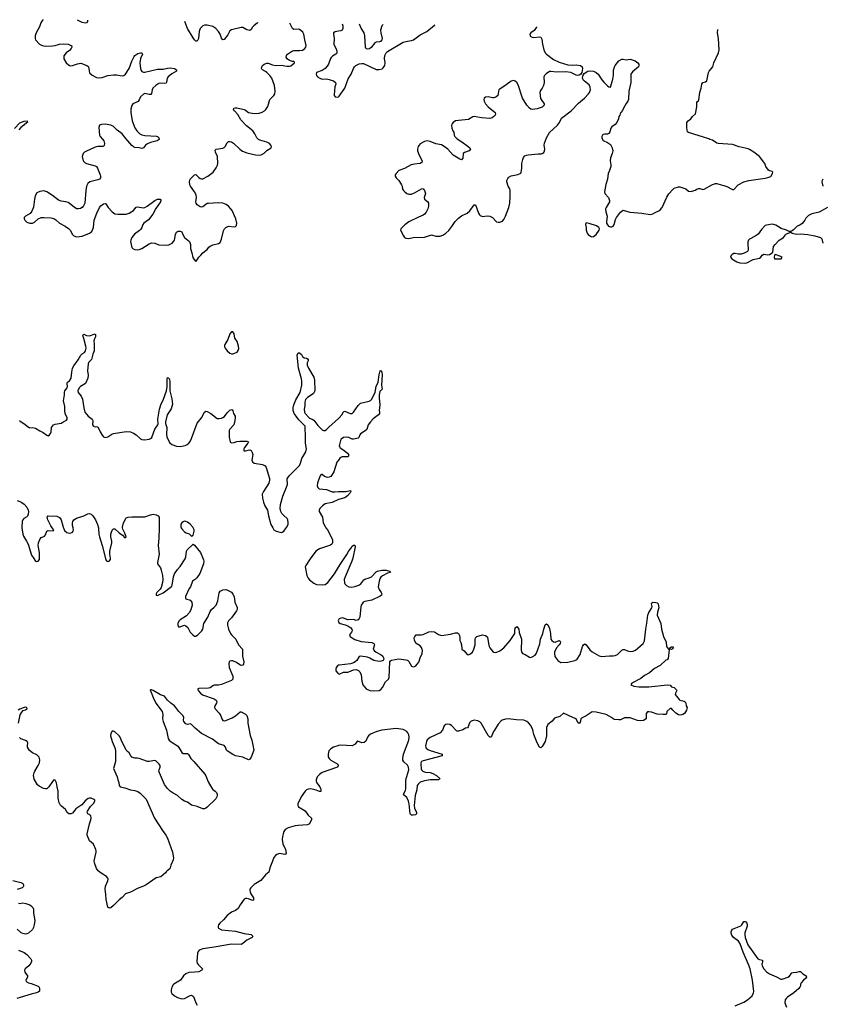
# Model space of a CAD drawing. Header units: inches. Extents: x 1694897 to 1849880, y 907231 to 1017944.
# Tile 136 of 171: x 1775508 to 1786815, y 1003288 to 1017156. Entities that reach past the tile are written whole.
import ezdxf

# ---------------------------------------------------------------- set-up
doc = ezdxf.new("R2010")
doc.units = ezdxf.units.IN
doc.header["$MEASUREMENT"] = 0
for name, color, linetype in [('B7070', 7, 'Continuous'), ('B7071', 7, 'Continuous'), ('B7080', 7, 'Continuous'), ('B7081', 7, 'Continuous')]:
    doc.layers.add(name, color=color, linetype=linetype)

msp = doc.modelspace()

# ---------------------------------------------------------------- linework, layer by layer
at = {"layer": 'B7070', "color": 6, "elevation": 600}
for points in [[(1777471, 1010000), (1777468, 1009852), (1777459, 1009750), (1777475, 1009630), (1777448, 1009510), (1777451, 1009490), (1777490, 1009434), (1777503, 1009403), (1777521, 1009330), (1777525, 1009270), (1777520, 1009230), (1777499, 1009161), (1777485, 1009135), (1777442, 1009090), (1777430, 1009070), (1777432, 1009052), (1777450, 1009048), (1777470, 1009055), (1777530, 1009085), (1777645, 1009175), (1777654, 1009190), (1777673, 1009310), (1777687, 1009353), (1777730, 1009414), (1777770, 1009453), (1777839, 1009561), (1777849, 1009590), (1777857, 1009670), (1777867, 1009690), (1777950, 1009770), (1777970, 1009755), (1778054, 1009650), (1778098, 1009550), (1778102, 1009530), (1778096, 1009490), (1778044, 1009356), (1778004, 1009296), (1777983, 1009277), (1777942, 1009250), (1777914, 1009170), (1777897, 1009143), (1777844, 1009030), (1777842, 1009010), (1777850, 1009001), (1777910, 1008978), (1777931, 1008951), (1777936, 1008910), (1777917, 1008843), (1777896, 1008804), (1777859, 1008761), (1777770, 1008702), (1777750, 1008683), (1777737, 1008650), (1777738, 1008630), (1777746, 1008606), (1777770, 1008604), (1777801, 1008619), (1777830, 1008626), (1777850, 1008621), (1777875, 1008595), (1777910, 1008530), (1777945, 1008490), (1777970, 1008472), (1777990, 1008471), (1778019, 1008490), (1778074, 1008550), (1778086, 1008574), (1778102, 1008650), (1778157, 1008743), (1778190, 1008822), (1778210, 1008850), (1778250, 1008880), (1778274, 1008910), (1778299, 1008970), (1778318, 1009082), (1778332, 1009108), (1778370, 1009127), (1778410, 1009130), (1778425, 1009125), (1778491, 1009091), (1778510, 1009067), (1778531, 1009030), (1778540, 1008950), (1778570, 1008875), (1778571, 1008850), (1778562, 1008830), (1778490, 1008731), (1778450, 1008690), (1778437, 1008663), (1778434, 1008630), (1778450, 1008570), (1778479, 1008510), (1778493, 1008490), (1778551, 1008431), (1778591, 1008350), (1778645, 1008290), (1778649, 1008270), (1778645, 1008190), (1778664, 1008110), (1778660, 1008080), (1778650, 1008063), (1778630, 1008060), (1778610, 1008069), (1778561, 1008101), (1778510, 1008124), (1778490, 1008127), (1778470, 1008120), (1778461, 1008110), (1778454, 1008090), (1778458, 1008030), (1778509, 1007910), (1778512, 1007890), (1778509, 1007870), (1778492, 1007850), (1778350, 1007791), (1778310, 1007783), (1778250, 1007781), (1778230, 1007773), (1778193, 1007747), (1778170, 1007739), (1778030, 1007734), (1778017, 1007730), (1778023, 1007710), (1778055, 1007670), (1778085, 1007645), (1778250, 1007591), (1778278, 1007570), (1778284, 1007550), (1778281, 1007530), (1778259, 1007490), (1778254, 1007470), (1778258, 1007458), (1778261, 1007450), (1778320, 1007390), (1778342, 1007350), (1778354, 1007310), (1778370, 1007286), (1778390, 1007282), (1778410, 1007287), (1778499, 1007321), (1778547, 1007350), (1778612, 1007408), (1778630, 1007408), (1778690, 1007373), (1778710, 1007354), (1778724, 1007310), (1778723, 1007250), (1778753, 1007073), (1778780, 1007010), (1778808, 1006870), (1778770, 1006769), (1778750, 1006742), (1778730, 1006731), (1778651, 1006771), (1778550, 1006788), (1778510, 1006805), (1778430, 1006858), (1778422, 1006870), (1778408, 1006910), (1778390, 1006932), (1778310, 1006957), (1778223, 1007023), (1778070, 1007101), (1777978, 1007178), (1777930, 1007231), (1777910, 1007238), (1777870, 1007229), (1777850, 1007240), (1777822, 1007270), (1777817, 1007290), (1777821, 1007330), (1777813, 1007353), (1777750, 1007413), (1777710, 1007470), (1777691, 1007490), (1777636, 1007530), (1777592, 1007570), (1777550, 1007626), (1777490, 1007648), (1777390, 1007708), (1777363, 1007717), (1777355, 1007716), (1777350, 1007721), (1777348, 1007710), (1777356, 1007696), (1777386, 1007610), (1777426, 1007530), (1777516, 1007410), (1777526, 1007370), (1777522, 1007310), (1777527, 1007270), (1777574, 1007150), (1777600, 1007030), (1777614, 1007010), (1777644, 1006984), (1777731, 1006930), (1777750, 1006907), (1777793, 1006833), (1777810, 1006823), (1777870, 1006820), (1777887, 1006807), (1777921, 1006750), (1777960, 1006710), (1778115, 1006530), (1778130, 1006508), (1778164, 1006424), (1778213, 1006333), (1778230, 1006314), (1778264, 1006290), (1778282, 1006270), (1778289, 1006250), (1778289, 1006230), (1778285, 1006210), (1778270, 1006183), (1778150, 1006064), (1778130, 1006049), (1778110, 1006043), (1778090, 1006043), (1778010, 1006072), (1777930, 1006093), (1777874, 1006134), (1777830, 1006148), (1777790, 1006171), (1777731, 1006231), (1777670, 1006260), (1777630, 1006289), (1777588, 1006330), (1777550, 1006383), (1777477, 1006550), (1777470, 1006570), (1777471, 1006590), (1777488, 1006630), (1777487, 1006650), (1777471, 1006670), (1777430, 1006711), (1777410, 1006721), (1777330, 1006709), (1777310, 1006710), (1777190, 1006750), (1777164, 1006756), (1777130, 1006755), (1777090, 1006769), (1777073, 1006790), (1777052, 1006830), (1777027, 1006850), (1777010, 1006870), (1776982, 1006930), (1776945, 1006990), (1776924, 1007050), (1776911, 1007070), (1776850, 1007126), (1776830, 1007136), (1776810, 1007137), (1776790, 1007103), (1776788, 1007070), (1776810, 1006990), (1776851, 1006891), (1776857, 1006850), (1776856, 1006710), (1776830, 1006610), (1776882, 1006490), (1776889, 1006449), (1776905, 1006410), (1776908, 1006368), (1776924, 1006350), (1776990, 1006339), (1777067, 1006310), (1777130, 1006300), (1777170, 1006287), (1777203, 1006263), (1777290, 1006179), (1777408, 1005910), (1777518, 1005738), (1777567, 1005670), (1777588, 1005630), (1777661, 1005430), (1777674, 1005350), (1777670, 1005322), (1777635, 1005250), (1777630, 1005210), (1777622, 1005198), (1777584, 1005170), (1777570, 1005156), (1777561, 1005139), (1777497, 1005083), (1777430, 1005069), (1777290, 1004970), (1777250, 1004950), (1777175, 1004925), (1777070, 1004868), (1776998, 1004842), (1776950, 1004793), (1776910, 1004761), (1776830, 1004679), (1776790, 1004647), (1776770, 1004644), (1776750, 1004658), (1776724, 1004764), (1776721, 1004841), (1776710, 1004910), (1776718, 1004950), (1776751, 1005029), (1776754, 1005050), (1776750, 1005064), (1776730, 1005090), (1776670, 1005124), (1776635, 1005150), (1776613, 1005170), (1776590, 1005201), (1776562, 1005282), (1776559, 1005310), (1776583, 1005430), (1776585, 1005450), (1776581, 1005470), (1776546, 1005546), (1776491, 1005591), (1776460, 1005670), (1776458, 1005690), (1776475, 1005770), (1776490, 1005830), (1776512, 1005888), (1776515, 1005910), (1776508, 1005948), (1776467, 1005970), (1776458, 1005990), (1776464, 1006010), (1776507, 1006073), (1776550, 1006118), (1776567, 1006150), (1776565, 1006170), (1776516, 1006190), (1776490, 1006192), (1776474, 1006186), (1776430, 1006152), (1776383, 1006097), (1776299, 1006041), (1776250, 1005981), (1776230, 1005970), (1776201, 1005970), (1776175, 1005990), (1776155, 1006030), (1776098, 1006078), (1776079, 1006099), (1776064, 1006124), (1776049, 1006190), (1776050, 1006290), (1776035, 1006350), (1776026, 1006406), (1776010, 1006445), (1775990, 1006448), (1775970, 1006426), (1775919, 1006350), (1775890, 1006324), (1775870, 1006322), (1775841, 1006330), (1775780, 1006360), (1775758, 1006378), (1775710, 1006459), (1775702, 1006510), (1775710, 1006550), (1775719, 1006570), (1775770, 1006652), (1775788, 1006690), (1775791, 1006731), (1775784, 1006770), (1775750, 1006801), (1775690, 1006830), (1775645, 1006865), (1775630, 1006886), (1775620, 1006910), (1775618, 1006930), (1775624, 1006970), (1775615, 1006990), (1775590, 1007004), (1775526, 1007026), (1775505, 1007045)], [(1775540, 1010000), (1775550, 1009910), (1775560, 1009880), (1775606, 1009810), (1775625, 1009770), (1775672, 1009612), (1775699, 1009579), (1775730, 1009529), (1775750, 1009524), (1775770, 1009531), (1775787, 1009553), (1775785, 1009650), (1775766, 1009750), (1775771, 1009790), (1775790, 1009837), (1775810, 1009861), (1775850, 1009876), (1775856, 1009884), (1775870, 1009902), (1775890, 1009952), (1775910, 1009961), (1775981, 1009959), (1775990, 1009970), (1775967, 1010000)], [(1776124, 1010000), (1776141, 1009961), (1776170, 1009932), (1776210, 1009925), (1776245, 1009935), (1776260, 1009950), (1776265, 1009970), (1776259, 1010000)], [(1776616, 1010000), (1776619, 1009990), (1776624, 1009910), (1776631, 1009870), (1776672, 1009750), (1776722, 1009550), (1776730, 1009533), (1776750, 1009523), (1776770, 1009530), (1776786, 1009554), (1776787, 1009573), (1776778, 1009630), (1776778, 1009670), (1776808, 1009790), (1776807, 1009810), (1776791, 1009870), (1776790, 1009910), (1776810, 1009964), (1776830, 1009983), (1776850, 1009985), (1776908, 1009928), (1776956, 1009896), (1776990, 1009858), (1777008, 1009872), (1776990, 1009926), (1776960, 1009980), (1776957, 1010000)], [(1777783, 1010000), (1777790, 1009984), (1777830, 1009944), (1777853, 1009930), (1777894, 1009914), (1777930, 1009884), (1777950, 1009895), (1777965, 1009950), (1777965, 1009970), (1777952, 1010000)], [(1779072, 1010000), (1779088, 1009970), (1779123, 1009950), (1779190, 1009935), (1779204, 1009936), (1779230, 1009951), (1779264, 1010000)], [(1779823, 1010000), (1779844, 1009970), (1779897, 1009870), (1779915, 1009830), (1779917, 1009790), (1779905, 1009770), (1779885, 1009755), (1779730, 1009701), (1779681, 1009670), (1779598, 1009562), (1779537, 1009470), (1779532, 1009450), (1779555, 1009330), (1779570, 1009290), (1779590, 1009265), (1779650, 1009220), (1779690, 1009200), (1779770, 1009194), (1779810, 1009202), (1779847, 1009230), (1779945, 1009350), (1780000, 1009445)], [(1780000, 1008704), (1779995, 1008690), (1780000, 1008678)], [(1780000, 1008063), (1779984, 1008056), (1779966, 1008034), (1779961, 1008010), (1779964, 1007984), (1779988, 1007950), (1780000, 1007943)], [(1775492, 1007250), (1775514, 1007366), (1775537, 1007403), (1775555, 1007425), (1775590, 1007434), (1775610, 1007444), (1775613, 1007450), (1775610, 1007464), (1775603, 1007470), (1775590, 1007473), (1775570, 1007470), (1775510, 1007447), (1775487, 1007430)], [(1780000, 1006932), (1779990, 1006930), (1779929, 1006909), (1779890, 1006886), (1779871, 1006870), (1779863, 1006857), (1779852, 1006810), (1779855, 1006775), (1779868, 1006750), (1779890, 1006729), (1779990, 1006670), (1779994, 1006646), (1779980, 1006630), (1779959, 1006621), (1779770, 1006551), (1779730, 1006524), (1779699, 1006490), (1779684, 1006450), (1779684, 1006430), (1779690, 1006410), (1779736, 1006350), (1779745, 1006330), (1779751, 1006309), (1779750, 1006287), (1779730, 1006284), (1779685, 1006305), (1779610, 1006321), (1779570, 1006318), (1779550, 1006310), (1779530, 1006291), (1779473, 1006210), (1779425, 1006110), (1779425, 1006090), (1779437, 1006070), (1779531, 1006011), (1779572, 1005952), (1779617, 1005910), (1779617, 1005890), (1779589, 1005831), (1779563, 1005817), (1779430, 1005808), (1779390, 1005801), (1779290, 1005774), (1779249, 1005751), (1779230, 1005724), (1779219, 1005690), (1779209, 1005650), (1779208, 1005610), (1779217, 1005550), (1779254, 1005470), (1779262, 1005418), (1779258, 1005402), (1779244, 1005396), (1779170, 1005411), (1779130, 1005399), (1779110, 1005384), (1779090, 1005355), (1779070, 1005306), (1779034, 1005210), (1779019, 1005150), (1778970, 1005113), (1778906, 1005034), (1778810, 1004975), (1778764, 1004930), (1778752, 1004910), (1778750, 1004890), (1778754, 1004874), (1778766, 1004846), (1778801, 1004790), (1778804, 1004756), (1778790, 1004751), (1778733, 1004773), (1778710, 1004777), (1778690, 1004777), (1778670, 1004769), (1778615, 1004690), (1778584, 1004636), (1778550, 1004611), (1778490, 1004584), (1778430, 1004539), (1778380, 1004480), (1778326, 1004430), (1778311, 1004410), (1778304, 1004390), (1778304, 1004370), (1778310, 1004359), (1778350, 1004338), (1778550, 1004317), (1778670, 1004284), (1778771, 1004270), (1778794, 1004250), (1778782, 1004230), (1778710, 1004194), (1778650, 1004143), (1778630, 1004133), (1778490, 1004134), (1778250, 1004092), (1778090, 1004072), (1778038, 1004050), (1778020, 1004030), (1778012, 1004010), (1778004, 1003890), (1778010, 1003870), (1778023, 1003850), (1778085, 1003790), (1778074, 1003770), (1778030, 1003748), (1777970, 1003739), (1777890, 1003736), (1777850, 1003718), (1777815, 1003690), (1777772, 1003628), (1777681, 1003570), (1777670, 1003561), (1777652, 1003530), (1777640, 1003490), (1777640, 1003460), (1777650, 1003442), (1777690, 1003406), (1777730, 1003385), (1777790, 1003366), (1777830, 1003372), (1777910, 1003413), (1777930, 1003415), (1777944, 1003410), (1777956, 1003396), (1777991, 1003311), (1778010, 1003277)], [(1775410, 1005031), (1775524, 1005004), (1775551, 1004990), (1775563, 1004970), (1775562, 1004950), (1775556, 1004944), (1775542, 1004930), (1775470, 1004905)], [(1775490, 1004715), (1775510, 1004708), (1775550, 1004716), (1775596, 1004710), (1775650, 1004688), (1775676, 1004670), (1775694, 1004650), (1775703, 1004630), (1775701, 1004570), (1775720, 1004470), (1775714, 1004406), (1775703, 1004370), (1775690, 1004344), (1775634, 1004290), (1775610, 1004280), (1775590, 1004278), (1775550, 1004285), (1775530, 1004296), (1775470, 1004347)], [(1775490, 1004052), (1775570, 1004020), (1775610, 1003992), (1775665, 1003930), (1775672, 1003910), (1775672, 1003890), (1775664, 1003870), (1775635, 1003830), (1775587, 1003790), (1775576, 1003770), (1775581, 1003741), (1775617, 1003690), (1775618, 1003670), (1775596, 1003630), (1775598, 1003610), (1775630, 1003591), (1775670, 1003583), (1775770, 1003542), (1775781, 1003530), (1775789, 1003510), (1775785, 1003475), (1775770, 1003460), (1775747, 1003450), (1775670, 1003432), (1775468, 1003370)]]:
    msp.add_lwpolyline(points, dxfattribs=at)
at = {"layer": 'B7071', "color": 6}
for points, elevation in [([(1775837, 1017156), (1775830, 1017150), (1775807, 1017113), (1775786, 1017054), (1775740, 1016970), (1775727, 1016927), (1775725, 1016890), (1775730, 1016870), (1775787, 1016810), (1775824, 1016790), (1775870, 1016784), (1775970, 1016786), (1776010, 1016793), (1776070, 1016810), (1776130, 1016817), (1776190, 1016812), (1776230, 1016794), (1776236, 1016790), (1776243, 1016770), (1776235, 1016750), (1776210, 1016724), (1776164, 1016690), (1776132, 1016648), (1776128, 1016630), (1776130, 1016603), (1776162, 1016550), (1776190, 1016523), (1776210, 1016512), (1776228, 1016508), (1776250, 1016510), (1776324, 1016536), (1776370, 1016543), (1776456, 1016510), (1776470, 1016501), (1776478, 1016490), (1776490, 1016409), (1776530, 1016373), (1776590, 1016342), (1776630, 1016339), (1776670, 1016343), (1776750, 1016370), (1776830, 1016381), (1776870, 1016379), (1776950, 1016365), (1776975, 1016370), (1776999, 1016390), (1777050, 1016469), (1777089, 1016571), (1777122, 1016638), (1777132, 1016650), (1777170, 1016678), (1777210, 1016690), (1777230, 1016690), (1777238, 1016670), (1777211, 1016610), (1777199, 1016550), (1777210, 1016468), (1777219, 1016439), (1777230, 1016424), (1777250, 1016417), (1777270, 1016418), (1777450, 1016460), (1777530, 1016460), (1777590, 1016474), (1777630, 1016479), (1777690, 1016470), (1777716, 1016450), (1777716, 1016430), (1777650, 1016395), (1777599, 1016350), (1777586, 1016330), (1777578, 1016270), (1777570, 1016260), (1777550, 1016255), (1777498, 1016262), (1777470, 1016259), (1777425, 1016230), (1777385, 1016190), (1777376, 1016170), (1777366, 1016114), (1777356, 1016104), (1777330, 1016101), (1777270, 1016116), (1777250, 1016109), (1777210, 1016070), (1777192, 1016028), (1777175, 1016005), (1777103, 1015970), (1777090, 1015947), (1777075, 1015895), (1777072, 1015850), (1777094, 1015730), (1777130, 1015634), (1777157, 1015590), (1777200, 1015550), (1777230, 1015532), (1777270, 1015524), (1777435, 1015515), (1777449, 1015509), (1777469, 1015490), (1777475, 1015470), (1777447, 1015450), (1777350, 1015424), (1777310, 1015408), (1777280, 1015390), (1777250, 1015350), (1777230, 1015340), (1777190, 1015353), (1777130, 1015357), (1777110, 1015367), (1777090, 1015386), (1777003, 1015483), (1776950, 1015549), (1776882, 1015602), (1776830, 1015652), (1776790, 1015670), (1776710, 1015686), (1776659, 1015681), (1776633, 1015670), (1776624, 1015636), (1776630, 1015530), (1776640, 1015510), (1776675, 1015475), (1776692, 1015450), (1776703, 1015410), (1776698, 1015382), (1776690, 1015373), (1776679, 1015370), (1776610, 1015371), (1776570, 1015361), (1776439, 1015301), (1776419, 1015290), (1776401, 1015270), (1776390, 1015230), (1776402, 1015170), (1776430, 1015139), (1776450, 1015129), (1776570, 1015099), (1776590, 1015090), (1776606, 1015066), (1776640, 1014970), (1776647, 1014950), (1776646, 1014930), (1776631, 1014909), (1776610, 1014899), (1776497, 1014870), (1776467, 1014850), (1776450, 1014812), (1776438, 1014750), (1776425, 1014570), (1776406, 1014534), (1776387, 1014513), (1776363, 1014497), (1776330, 1014490), (1776310, 1014494), (1776275, 1014515), (1776210, 1014569), (1776190, 1014580), (1776159, 1014590), (1776090, 1014601), (1776055, 1014615), (1775970, 1014681), (1775890, 1014733), (1775850, 1014746), (1775790, 1014738), (1775750, 1014715), (1775726, 1014674), (1775716, 1014630), (1775704, 1014516), (1775679, 1014461), (1775655, 1014425), (1775591, 1014390), (1775573, 1014370), (1775571, 1014350), (1775579, 1014330), (1775610, 1014304), (1775650, 1014290), (1775690, 1014288), (1775718, 1014302), (1775770, 1014353), (1775810, 1014368), (1775850, 1014371), (1775950, 1014363), (1775990, 1014356), (1776019, 1014339), (1776071, 1014291), (1776150, 1014250), (1776196, 1014216), (1776220, 1014190), (1776250, 1014130), (1776270, 1014110), (1776310, 1014098), (1776350, 1014100), (1776390, 1014109), (1776490, 1014150), (1776520, 1014170), (1776530, 1014182), (1776546, 1014230), (1776557, 1014330), (1776593, 1014430), (1776631, 1014510), (1776650, 1014533), (1776690, 1014562), (1776710, 1014566), (1776721, 1014561), (1776754, 1014510), (1776810, 1014449), (1776850, 1014422), (1776890, 1014417), (1777010, 1014419), (1777050, 1014429), (1777090, 1014452), (1777113, 1014470), (1777150, 1014514), (1777170, 1014519), (1777248, 1014508), (1777270, 1014511), (1777306, 1014530), (1777410, 1014609), (1777450, 1014629), (1777482, 1014630), (1777488, 1014628), (1777494, 1014614), (1777490, 1014590), (1777425, 1014495), (1777383, 1014417), (1777322, 1014338), (1777255, 1014290), (1777242, 1014270), (1777230, 1014230), (1777216, 1014204), (1777195, 1014185), (1777125, 1014135), (1777090, 1014089), (1777072, 1014050), (1777070, 1014030), (1777088, 1013948), (1777107, 1013927), (1777130, 1013917), (1777170, 1013914), (1777190, 1013917), (1777230, 1013934), (1777330, 1014000), (1777370, 1014012), (1777410, 1014009), (1777470, 1013983), (1777570, 1013979), (1777610, 1013985), (1777655, 1014010), (1777677, 1014030), (1777690, 1014049), (1777705, 1014130), (1777719, 1014161), (1777729, 1014171), (1777743, 1014177), (1777770, 1014179), (1777790, 1014170), (1777807, 1014130), (1777832, 1014090), (1777900, 1014030), (1777912, 1013990), (1777914, 1013934), (1777935, 1013870), (1777947, 1013807), (1777961, 1013781), (1777990, 1013752), (1778010, 1013772), (1778030, 1013810), (1778062, 1013838), (1778090, 1013871), (1778150, 1013918), (1778172, 1013950), (1778192, 1013968), (1778230, 1013984), (1778310, 1014005), (1778330, 1014020), (1778353, 1014067), (1778380, 1014180), (1778392, 1014208), (1778410, 1014229), (1778450, 1014246), (1778530, 1014237), (1778550, 1014243), (1778561, 1014259), (1778568, 1014290), (1778551, 1014350), (1778499, 1014470), (1778452, 1014530), (1778415, 1014555), (1778370, 1014571), (1778310, 1014576), (1778170, 1014569), (1778150, 1014566), (1778130, 1014555), (1778090, 1014518), (1778070, 1014514), (1778050, 1014522), (1778009, 1014550), (1777992, 1014570), (1777989, 1014590), (1778000, 1014650), (1777996, 1014690), (1777973, 1014730), (1777912, 1014810), (1777903, 1014830), (1777898, 1014870), (1777909, 1014910), (1777970, 1014973), (1777990, 1014975), (1778030, 1014935), (1778050, 1014921), (1778070, 1014913), (1778090, 1014914), (1778157, 1014950), (1778234, 1015010), (1778278, 1015070), (1778295, 1015105), (1778300, 1015130), (1778294, 1015230), (1778266, 1015290), (1778264, 1015316), (1778278, 1015330), (1778372, 1015348), (1778390, 1015355), (1778404, 1015370), (1778430, 1015422), (1778450, 1015438), (1778470, 1015440), (1778490, 1015435), (1778519, 1015419), (1778610, 1015330), (1778645, 1015305), (1778710, 1015281), (1778830, 1015252), (1778890, 1015249), (1778910, 1015252), (1778950, 1015278), (1778990, 1015314), (1779053, 1015350), (1779055, 1015370), (1779046, 1015390), (1779029, 1015410), (1778990, 1015430), (1778890, 1015458), (1778870, 1015470), (1778850, 1015494), (1778822, 1015550), (1778794, 1015590), (1778702, 1015662), (1778625, 1015745), (1778580, 1015820), (1778533, 1015870), (1778522, 1015890), (1778525, 1015910), (1778545, 1015915), (1778567, 1015914), (1778671, 1015891), (1778690, 1015881), (1778730, 1015847), (1778810, 1015834), (1778880, 1015840), (1778926, 1015854), (1778956, 1015870), (1778977, 1015890), (1779005, 1015935), (1779034, 1016030), (1779090, 1016090), (1779102, 1016110), (1779108, 1016150), (1779096, 1016230), (1779059, 1016330), (1779031, 1016370), (1778990, 1016411), (1778970, 1016428), (1778931, 1016450), (1778921, 1016461), (1778916, 1016470), (1778918, 1016490), (1778928, 1016510), (1778950, 1016531), (1778990, 1016543), (1779010, 1016542), (1779070, 1016519), (1779110, 1016510), (1779190, 1016517), (1779270, 1016501), (1779310, 1016501), (1779330, 1016507), (1779378, 1016550), (1779378, 1016558), (1779368, 1016568), (1779352, 1016568), (1779310, 1016581), (1779281, 1016601), (1779262, 1016630), (1779267, 1016653), (1779280, 1016670), (1779350, 1016717), (1779370, 1016724), (1779450, 1016720), (1779490, 1016726), (1779526, 1016750), (1779540, 1016770), (1779544, 1016790), (1779523, 1016870), (1779513, 1016950), (1779498, 1016978), (1779470, 1017004), (1779450, 1017016), (1779430, 1017020), (1779370, 1017019), (1779350, 1017030), (1779323, 1017090), (1779312, 1017109)], 700), ([(1776465, 1017147), (1776465, 1017130), (1776450, 1017113), (1776431, 1017109), (1776390, 1017115), (1776323, 1017149)], 700), ([(1778860, 1017115), (1778860, 1017110), (1778808, 1017070), (1778789, 1017050), (1778770, 1017016), (1778750, 1017004), (1778710, 1017015), (1778650, 1017046), (1778630, 1017048), (1778490, 1017013), (1778470, 1017000), (1778438, 1016942), (1778390, 1016879), (1778370, 1016873), (1778350, 1016894), (1778330, 1016950), (1778310, 1016988), (1778270, 1017034), (1778230, 1017059), (1778150, 1017078), (1778110, 1017081), (1778087, 1017070), (1778050, 1017030), (1778037, 1016990), (1778029, 1016890), (1778010, 1016855), (1777990, 1016855), (1777970, 1016870), (1777950, 1016898), (1777874, 1017030), (1777836, 1017129)], 700), ([(1780000, 1016994), (1779953, 1016987), (1779929, 1016970), (1779927, 1016950), (1779936, 1016890), (1779933, 1016810), (1779969, 1016730), (1779976, 1016710), (1779975, 1016685), (1779963, 1016670), (1779917, 1016643), (1779895, 1016625), (1779886, 1016610), (1779860, 1016530), (1779841, 1016499), (1779813, 1016467), (1779770, 1016439), (1779691, 1016410), (1779683, 1016390), (1779688, 1016370), (1779702, 1016350), (1779736, 1016330), (1779770, 1016319), (1779830, 1016321), (1779870, 1016315), (1779930, 1016294), (1779957, 1016270), (1779964, 1016250), (1779950, 1016210), (1779936, 1016096), (1779936, 1016090), (1779952, 1016070), (1779990, 1016065), (1780000, 1016071)], 700), ([(1775437, 1015623), (1775510, 1015701), (1775570, 1015728), (1775618, 1015730), (1775614, 1015726), (1775616, 1015710), (1775599, 1015701), (1775592, 1015690), (1775577, 1015683), (1775566, 1015670), (1775522, 1015638), (1775496, 1015604)], 600), ([(1775504, 1011510), (1775529, 1011490), (1775580, 1011460), (1775630, 1011416), (1775650, 1011409), (1775690, 1011413), (1775730, 1011405), (1775790, 1011363), (1775840, 1011340), (1775890, 1011304), (1775910, 1011296), (1775930, 1011309), (1775941, 1011330), (1775949, 1011351), (1775958, 1011410), (1775968, 1011432), (1775984, 1011450), (1776010, 1011461), (1776090, 1011475), (1776115, 1011485), (1776165, 1011515), (1776176, 1011530), (1776175, 1011550), (1776148, 1011610), (1776142, 1011650), (1776142, 1011710), (1776123, 1011790), (1776137, 1011870), (1776139, 1011910), (1776145, 1011930), (1776179, 1011970), (1776183, 1011990), (1776176, 1012030), (1776179, 1012041), (1776183, 1012050), (1776211, 1012069), (1776232, 1012108), (1776241, 1012190), (1776253, 1012250), (1776270, 1012280), (1776334, 1012366), (1776369, 1012431), (1776389, 1012450), (1776422, 1012470), (1776437, 1012490), (1776443, 1012530), (1776440, 1012560), (1776410, 1012665), (1776399, 1012710), (1776401, 1012719), (1776410, 1012726), (1776450, 1012709), (1776490, 1012703), (1776570, 1012730), (1776575, 1012715), (1776574, 1012690), (1776555, 1012650), (1776551, 1012630), (1776556, 1012590), (1776555, 1012490), (1776536, 1012444), (1776520, 1012370), (1776481, 1012330), (1776471, 1012309), (1776461, 1012210), (1776472, 1012150), (1776470, 1012105), (1776435, 1012030), (1776365, 1011990), (1776347, 1011970), (1776328, 1011930), (1776330, 1011907), (1776373, 1011853), (1776392, 1011812), (1776410, 1011690), (1776426, 1011630), (1776473, 1011570), (1776529, 1011529), (1776536, 1011510), (1776532, 1011452), (1776546, 1011430), (1776570, 1011422), (1776590, 1011425), (1776610, 1011422), (1776642, 1011350), (1776670, 1011302), (1776690, 1011280), (1776710, 1011272), (1776750, 1011281), (1776804, 1011316), (1776830, 1011327), (1777010, 1011358), (1777070, 1011350), (1777112, 1011332), (1777147, 1011310), (1777210, 1011252), (1777230, 1011241), (1777270, 1011237), (1777330, 1011246), (1777350, 1011255), (1777369, 1011270), (1777376, 1011284), (1777410, 1011390), (1777454, 1011450), (1777458, 1011462), (1777456, 1011530), (1777477, 1011670), (1777495, 1011730), (1777536, 1011810), (1777578, 1011930), (1777585, 1011990), (1777585, 1012095), (1777590, 1012117), (1777610, 1012108), (1777617, 1012090), (1777621, 1012061), (1777621, 1011930), (1777650, 1011814), (1777659, 1011741), (1777643, 1011677), (1777585, 1011590), (1777560, 1011490), (1777561, 1011470), (1777581, 1011410), (1777574, 1011314), (1777579, 1011279), (1777620, 1011200), (1777650, 1011172), (1777715, 1011150), (1777770, 1011146), (1777840, 1011160), (1777868, 1011172), (1777890, 1011190), (1777910, 1011214), (1777930, 1011257), (1778010, 1011472), (1778067, 1011550), (1778110, 1011626), (1778130, 1011641), (1778150, 1011639), (1778201, 1011610), (1778290, 1011541), (1778317, 1011537), (1778350, 1011542), (1778370, 1011551), (1778391, 1011569), (1778430, 1011619), (1778470, 1011657), (1778490, 1011664), (1778500, 1011660), (1778509, 1011649), (1778522, 1011610), (1778545, 1011570), (1778545, 1011550), (1778536, 1011484), (1778523, 1011450), (1778468, 1011390), (1778460, 1011370), (1778457, 1011277), (1778472, 1011212), (1778482, 1011202), (1778496, 1011196), (1778530, 1011200), (1778567, 1011213), (1778610, 1011222), (1778710, 1011221), (1778730, 1011210), (1778724, 1011190), (1778674, 1011130), (1778667, 1011110), (1778668, 1011088), (1778670, 1011084), (1778690, 1011084), (1778725, 1011095), (1778750, 1011097), (1778767, 1011087), (1778782, 1011062), (1778791, 1011030), (1778778, 1010950), (1778787, 1010927), (1778812, 1010912), (1778930, 1010889), (1778965, 1010870), (1778979, 1010850), (1779026, 1010694), (1779027, 1010670), (1779016, 1010630), (1778942, 1010510), (1778926, 1010474), (1778930, 1010415), (1778942, 1010362), (1778962, 1010310), (1778998, 1010250), (1779012, 1010170), (1779048, 1010048), (1779072, 1010000)], 600), ([(1779264, 1010000), (1779271, 1010010), (1779289, 1010050), (1779292, 1010070), (1779286, 1010110), (1779274, 1010130), (1779231, 1010171), (1779203, 1010203), (1779188, 1010230), (1779178, 1010270), (1779182, 1010330), (1779214, 1010446), (1779268, 1010570), (1779281, 1010610), (1779283, 1010630), (1779276, 1010670), (1779278, 1010690), (1779305, 1010730), (1779450, 1010877), (1779466, 1010910), (1779484, 1010976), (1779537, 1011070), (1779548, 1011110), (1779534, 1011190), (1779535, 1011270), (1779528, 1011430), (1779441, 1011521), (1779401, 1011570), (1779376, 1011610), (1779360, 1011650), (1779359, 1011690), (1779369, 1011731), (1779398, 1011802), (1779457, 1011903), (1779482, 1012010), (1779482, 1012070), (1779477, 1012097), (1779436, 1012250), (1779419, 1012430), (1779425, 1012455), (1779430, 1012462), (1779450, 1012463), (1779478, 1012438), (1779492, 1012410), (1779515, 1012395), (1779550, 1012391), (1779574, 1012374), (1779570, 1012350), (1779558, 1012322), (1779559, 1012290), (1779577, 1012250), (1779650, 1012123), (1779661, 1012081), (1779664, 1011930), (1779658, 1011910), (1779646, 1011890), (1779630, 1011876), (1779563, 1011837), (1779535, 1011805), (1779525, 1011770), (1779524, 1011716), (1779517, 1011670), (1779521, 1011630), (1779530, 1011610), (1779590, 1011545), (1779630, 1011530), (1779650, 1011514), (1779710, 1011439), (1779750, 1011396), (1779770, 1011379), (1779790, 1011372), (1779810, 1011372), (1779830, 1011385), (1779861, 1011419), (1780000, 1011540)], 600), ([(1780000, 1010953), (1779978, 1010922), (1779932, 1010788), (1779911, 1010749), (1779890, 1010723), (1779870, 1010711), (1779850, 1010708), (1779831, 1010711), (1779804, 1010724), (1779770, 1010752), (1779759, 1010750), (1779750, 1010745), (1779742, 1010730), (1779717, 1010670), (1779704, 1010630), (1779700, 1010590), (1779707, 1010567), (1779729, 1010549), (1779830, 1010540), (1779910, 1010504), (1779950, 1010504), (1780000, 1010511)], 600), ([(1775470, 1010383), (1775510, 1010372), (1775538, 1010358), (1775572, 1010332), (1775608, 1010290), (1775629, 1010250), (1775632, 1010230), (1775627, 1010190), (1775616, 1010164), (1775607, 1010153), (1775567, 1010130), (1775552, 1010110), (1775545, 1010090), (1775539, 1010010), (1775540, 1010000)], 600), ([(1780000, 1010399), (1779910, 1010357), (1779810, 1010335), (1779774, 1010310), (1779735, 1010270), (1779728, 1010250), (1779729, 1010230), (1779774, 1010150), (1779783, 1010070), (1779810, 1010019), (1779823, 1010000)], 600), ([(1775967, 1010000), (1775946, 1010026), (1775905, 1010110), (1775895, 1010150), (1775911, 1010169), (1776030, 1010164), (1776070, 1010144), (1776094, 1010110), (1776119, 1010010), (1776124, 1010000)], 600), ([(1776259, 1010000), (1776252, 1010030), (1776251, 1010070), (1776256, 1010090), (1776270, 1010110), (1776307, 1010133), (1776412, 1010168), (1776470, 1010198), (1776490, 1010200), (1776517, 1010190), (1776536, 1010170), (1776576, 1010110), (1776606, 1010046), (1776616, 1010000)], 600), ([(1776957, 1010000), (1776955, 1010010), (1776971, 1010070), (1776997, 1010123), (1777010, 1010139), (1777036, 1010150), (1777090, 1010156), (1777270, 1010155), (1777350, 1010183), (1777390, 1010190), (1777430, 1010183), (1777457, 1010170), (1777472, 1010150), (1777474, 1010130), (1777471, 1010000)], 600), ([(1777952, 1010000), (1777950, 1010005), (1777910, 1010050), (1777870, 1010081), (1777850, 1010090), (1777830, 1010091), (1777810, 1010084), (1777791, 1010070), (1777780, 1010050), (1777778, 1010010), (1777783, 1010000)], 600)]:
    msp.add_lwpolyline(points, dxfattribs=dict(at, elevation=elevation))
at = {"layer": 'B7071', "color": 6, "elevation": 700}
msp.add_lwpolyline([(1778510, 1012758), (1778490, 1012758), (1778470, 1012733), (1778439, 1012650), (1778398, 1012582), (1778392, 1012570), (1778393, 1012550), (1778401, 1012530), (1778430, 1012492), (1778470, 1012460), (1778490, 1012452), (1778510, 1012451), (1778550, 1012462), (1778570, 1012474), (1778585, 1012495), (1778593, 1012527), (1778590, 1012556), (1778570, 1012624), (1778541, 1012670), (1778530, 1012732)], close=True, dxfattribs=at)
at = {"layer": 'B7080', "color": 6, "elevation": 600}
for points in [[(1780000, 1009445), (1780030, 1009497), (1780116, 1009624), (1780143, 1009677), (1780175, 1009710), (1780190, 1009739), (1780210, 1009757), (1780230, 1009755), (1780235, 1009730), (1780201, 1009570), (1780188, 1009530), (1780094, 1009310), (1780081, 1009270), (1780085, 1009225), (1780090, 1009210), (1780110, 1009185), (1780147, 1009167), (1780185, 1009165), (1780230, 1009171), (1780284, 1009190), (1780312, 1009210), (1780355, 1009265), (1780370, 1009275), (1780430, 1009294), (1780462, 1009310), (1780530, 1009378), (1780550, 1009390), (1780610, 1009401), (1780670, 1009401), (1780718, 1009390), (1780734, 1009370), (1780690, 1009360), (1780617, 1009323), (1780595, 1009305), (1780580, 1009280), (1780571, 1009249), (1780560, 1009170), (1780572, 1009132), (1780602, 1009090), (1780609, 1009070), (1780606, 1009050), (1780585, 1009035), (1780470, 1008980), (1780370, 1008962), (1780349, 1008950), (1780332, 1008930), (1780321, 1008910), (1780315, 1008885), (1780298, 1008742), (1780290, 1008720), (1780276, 1008704), (1780250, 1008696), (1780210, 1008708), (1780130, 1008702), (1780070, 1008727), (1780050, 1008731), (1780030, 1008728), (1780010, 1008716), (1780002, 1008710), (1780000, 1008704)], [(1780000, 1007943), (1780010, 1007938), (1780070, 1007964), (1780130, 1007965), (1780146, 1007970), (1780210, 1007998), (1780250, 1008002), (1780281, 1007990), (1780300, 1007970), (1780318, 1007930), (1780330, 1007839), (1780344, 1007790), (1780390, 1007732), (1780439, 1007710), (1780490, 1007703), (1780570, 1007709), (1780596, 1007724), (1780620, 1007750), (1780662, 1007830), (1780702, 1007870), (1780711, 1007890), (1780724, 1008110), (1780732, 1008128), (1780745, 1008136), (1780850, 1008156), (1780950, 1008142), (1780970, 1008133), (1780990, 1008116), (1781030, 1008051), (1781050, 1008043), (1781070, 1008046), (1781090, 1008057), (1781110, 1008077), (1781131, 1008109), (1781151, 1008169), (1781178, 1008230), (1781184, 1008270), (1781170, 1008316), (1781150, 1008336), (1781092, 1008370), (1781070, 1008410), (1781065, 1008450), (1781075, 1008470), (1781094, 1008490), (1781110, 1008494), (1781170, 1008490), (1781190, 1008495), (1781270, 1008535), (1781310, 1008541), (1781350, 1008532), (1781410, 1008498), (1781450, 1008485), (1781577, 1008503), (1781650, 1008519), (1781678, 1008518), (1781691, 1008510), (1781705, 1008485), (1781711, 1008450), (1781709, 1008410), (1781724, 1008384), (1781733, 1008353), (1781737, 1008290), (1781770, 1008265), (1781810, 1008217), (1781830, 1008209), (1781850, 1008218), (1781886, 1008250), (1781908, 1008290), (1781927, 1008350), (1781926, 1008430), (1781930, 1008451), (1781950, 1008470), (1782026, 1008494), (1782070, 1008482), (1782088, 1008470), (1782097, 1008457), (1782112, 1008368), (1782122, 1008330), (1782133, 1008310), (1782170, 1008262), (1782190, 1008247), (1782210, 1008244), (1782230, 1008248), (1782270, 1008268), (1782330, 1008311), (1782420, 1008410), (1782485, 1008510), (1782483, 1008550), (1782489, 1008590), (1782510, 1008608), (1782538, 1008570), (1782545, 1008525), (1782577, 1008430), (1782575, 1008275), (1782581, 1008241), (1782590, 1008228), (1782630, 1008217), (1782690, 1008178), (1782710, 1008174), (1782730, 1008180), (1782770, 1008206), (1782790, 1008233), (1782837, 1008363), (1782847, 1008430), (1782879, 1008510), (1782890, 1008571), (1782910, 1008631), (1782930, 1008648), (1782950, 1008631), (1782970, 1008579), (1782985, 1008510), (1782992, 1008432), (1783004, 1008410), (1783030, 1008395), (1783050, 1008391), (1783110, 1008411), (1783123, 1008403), (1783127, 1008390), (1783121, 1008370), (1783110, 1008350), (1783072, 1008308), (1783044, 1008250), (1783041, 1008230), (1783048, 1008188), (1783090, 1008130), (1783130, 1008104), (1783230, 1008106), (1783330, 1008129), (1783350, 1008138), (1783364, 1008150), (1783406, 1008214), (1783437, 1008330), (1783450, 1008352), (1783470, 1008363), (1783490, 1008352), (1783542, 1008282), (1783573, 1008253), (1783670, 1008197), (1783706, 1008186), (1783817, 1008197), (1783870, 1008195), (1783899, 1008201), (1783930, 1008216), (1783990, 1008274), (1784010, 1008286), (1784030, 1008284), (1784070, 1008265), (1784110, 1008257), (1784150, 1008261), (1784185, 1008275), (1784218, 1008302), (1784290, 1008370), (1784311, 1008409), (1784327, 1008570), (1784343, 1008657), (1784357, 1008770), (1784370, 1008805), (1784412, 1008870), (1784418, 1008890), (1784410, 1008930), (1784415, 1008945), (1784430, 1008951), (1784470, 1008948), (1784490, 1008942), (1784503, 1008930), (1784510, 1008870), (1784493, 1008810), (1784491, 1008770), (1784542, 1008650), (1784549, 1008571), (1784580, 1008470), (1784614, 1008390), (1784620, 1008330), (1784650, 1008291), (1784668, 1008292), (1784669, 1008310), (1784690, 1008324), (1784710, 1008321), (1784717, 1008310), (1784701, 1008290), (1784690, 1008284), (1784670, 1008289), (1784658, 1008282), (1784642, 1008158), (1784630, 1008138), (1784610, 1008133), (1784530, 1008059), (1784450, 1008020), (1784382, 1007958), (1784310, 1007917), (1784261, 1007879), (1784131, 1007810), (1784119, 1007790), (1784161, 1007770), (1784230, 1007762), (1784370, 1007761), (1784630, 1007788), (1784670, 1007781), (1784690, 1007761), (1784730, 1007748), (1784759, 1007719), (1784764, 1007710), (1784746, 1007670), (1784744, 1007650), (1784799, 1007579), (1784810, 1007570), (1784870, 1007557), (1784881, 1007550), (1784891, 1007530), (1784896, 1007490), (1784911, 1007470), (1784901, 1007430), (1784874, 1007386), (1784851, 1007370), (1784835, 1007365), (1784810, 1007362), (1784790, 1007365), (1784750, 1007390), (1784708, 1007430), (1784690, 1007454), (1784670, 1007456), (1784626, 1007410), (1784619, 1007381), (1784610, 1007369), (1784572, 1007368), (1784490, 1007377), (1784410, 1007403), (1784372, 1007408), (1784354, 1007406), (1784334, 1007386), (1784333, 1007307), (1784294, 1007286), (1784250, 1007281), (1784210, 1007284), (1784110, 1007323), (1784085, 1007325), (1784030, 1007321), (1783970, 1007297), (1783950, 1007294), (1783890, 1007300), (1783870, 1007310), (1783847, 1007330), (1783770, 1007372), (1783630, 1007404), (1783573, 1007407), (1783487, 1007353), (1783422, 1007318), (1783415, 1007310), (1783410, 1007275), (1783398, 1007250), (1783390, 1007245), (1783370, 1007258), (1783349, 1007310), (1783310, 1007321), (1783170, 1007388), (1783116, 1007344), (1783043, 1007317), (1783010, 1007276), (1782947, 1007230), (1782930, 1007189), (1782930, 1007068), (1782911, 1006990), (1782870, 1006919), (1782850, 1006901), (1782830, 1006909), (1782797, 1006970), (1782751, 1007090), (1782735, 1007155), (1782710, 1007213), (1782675, 1007255), (1782653, 1007273), (1782610, 1007288), (1782507, 1007293), (1782390, 1007308), (1782350, 1007304), (1782303, 1007290), (1782290, 1007281), (1782250, 1007233), (1782195, 1007150), (1782183, 1007130), (1782150, 1007049), (1782130, 1007050), (1782110, 1007072), (1782010, 1007250), (1781990, 1007268), (1781963, 1007283), (1781910, 1007288), (1781870, 1007278), (1781845, 1007255), (1781824, 1007196), (1781816, 1007184), (1781790, 1007177), (1781750, 1007155), (1781690, 1007134), (1781670, 1007136), (1781662, 1007142), (1781590, 1007216), (1781570, 1007228), (1781530, 1007234), (1781511, 1007229), (1781489, 1007210), (1781463, 1007150), (1781430, 1007114), (1781293, 1007047), (1781250, 1007015), (1781237, 1006990), (1781227, 1006930), (1781229, 1006910), (1781236, 1006896), (1781257, 1006877), (1781290, 1006862), (1781462, 1006810), (1781458, 1006790), (1781370, 1006763), (1781190, 1006719), (1781170, 1006706), (1781160, 1006690), (1781157, 1006670), (1781165, 1006605), (1781170, 1006590), (1781187, 1006570), (1781219, 1006559), (1781291, 1006551), (1781330, 1006538), (1781380, 1006510), (1781428, 1006470), (1781422, 1006458), (1781406, 1006450), (1781290, 1006452), (1781210, 1006438), (1781150, 1006415), (1781120, 1006390), (1781110, 1006370), (1781103, 1006310), (1781081, 1006230), (1781067, 1006090), (1781069, 1006049), (1781097, 1005990), (1781098, 1005970), (1781082, 1005958), (1781050, 1005950), (1781030, 1005953), (1781011, 1005971), (1780994, 1006110), (1780984, 1006150), (1780962, 1006202), (1780930, 1006230), (1780917, 1006250), (1780941, 1006299), (1780949, 1006330), (1780949, 1006450), (1780992, 1006590), (1780985, 1006630), (1780970, 1006655), (1780922, 1006702), (1780908, 1006728), (1780904, 1006750), (1780914, 1006810), (1780992, 1007010), (1780995, 1007050), (1780990, 1007086), (1780978, 1007110), (1780962, 1007130), (1780930, 1007150), (1780910, 1007157), (1780810, 1007172), (1780610, 1007150), (1780538, 1007130), (1780450, 1007094), (1780423, 1007070), (1780409, 1007050), (1780386, 1006994), (1780363, 1006977), (1780330, 1006971), (1780270, 1006993), (1780256, 1006984), (1780234, 1006950), (1780190, 1006931), (1780030, 1006938), (1780000, 1006932)], [(1780000, 1008678), (1780005, 1008665), (1780024, 1008650), (1780092, 1008632), (1780130, 1008617), (1780171, 1008590), (1780186, 1008570), (1780191, 1008550), (1780183, 1008530), (1780156, 1008490), (1780163, 1008470), (1780193, 1008450), (1780230, 1008428), (1780317, 1008397), (1780470, 1008382), (1780499, 1008370), (1780508, 1008350), (1780490, 1008290), (1780501, 1008270), (1780529, 1008249), (1780602, 1008210), (1780624, 1008190), (1780635, 1008170), (1780638, 1008150), (1780627, 1008130), (1780601, 1008119), (1780570, 1008115), (1780496, 1008130), (1780443, 1008163), (1780410, 1008176), (1780307, 1008193), (1780290, 1008188), (1780256, 1008130), (1780234, 1008110), (1780210, 1008096), (1780170, 1008085), (1780010, 1008067), (1780000, 1008063)], [(1785590, 1003269), (1785710, 1003317), (1785763, 1003350), (1785826, 1003410), (1785848, 1003450), (1785850, 1003470), (1785832, 1003628), (1785798, 1003790), (1785777, 1003850), (1785702, 1004022), (1785659, 1004139), (1785636, 1004176), (1785565, 1004230), (1785543, 1004263), (1785533, 1004290), (1785531, 1004310), (1785535, 1004324), (1785550, 1004346), (1785666, 1004394), (1785682, 1004410), (1785710, 1004454), (1785730, 1004456), (1785739, 1004450), (1785753, 1004433), (1785758, 1004418), (1785757, 1004390), (1785725, 1004295), (1785723, 1004270), (1785729, 1004230), (1785766, 1004126), (1785908, 1003930), (1785930, 1003920), (1785972, 1003912), (1785973, 1003890), (1785965, 1003850), (1785968, 1003830), (1785990, 1003790), (1786030, 1003746), (1786070, 1003719), (1786170, 1003677), (1786230, 1003642), (1786250, 1003642), (1786330, 1003669), (1786353, 1003687), (1786388, 1003730), (1786403, 1003737), (1786457, 1003743), (1786490, 1003751), (1786510, 1003749), (1786539, 1003719), (1786587, 1003690), (1786593, 1003670), (1786579, 1003650), (1786550, 1003627), (1786516, 1003590), (1786507, 1003570), (1786507, 1003550), (1786500, 1003530), (1786485, 1003510), (1786412, 1003448), (1786323, 1003390), (1786304, 1003370), (1786293, 1003350), (1786289, 1003310), (1786310, 1003248)]]:
    msp.add_lwpolyline(points, dxfattribs=at)
at = {"layer": 'B7081', "color": 6}
for points, elevation in [([(1780050, 1017098), (1780061, 1017070), (1780060, 1017030), (1780050, 1017010), (1780030, 1016998), (1780000, 1016994)], 700), ([(1780000, 1016071), (1780010, 1016077), (1780090, 1016190), (1780137, 1016323), (1780177, 1016390), (1780212, 1016470), (1780224, 1016490), (1780244, 1016510), (1780290, 1016534), (1780330, 1016541), (1780350, 1016539), (1780530, 1016454), (1780570, 1016452), (1780615, 1016465), (1780630, 1016477), (1780651, 1016510), (1780656, 1016550), (1780648, 1016610), (1780651, 1016650), (1780671, 1016690), (1780690, 1016710), (1780910, 1016839), (1780970, 1016854), (1781030, 1016861), (1781057, 1016870), (1781150, 1016941), (1781244, 1016990), (1781350, 1017077), (1781359, 1017082)], 700), ([(1780628, 1017089), (1780610, 1017067), (1780593, 1017010), (1780595, 1016970), (1780613, 1016890), (1780609, 1016870), (1780591, 1016849), (1780578, 1016842), (1780530, 1016839), (1780510, 1016831), (1780458, 1016762), (1780434, 1016746), (1780410, 1016739), (1780390, 1016746), (1780379, 1016770), (1780369, 1016929), (1780359, 1016970), (1780318, 1017038), (1780297, 1017094)], 700), ([(1782790, 1017057), (1782787, 1017050), (1782755, 1017005), (1782711, 1016970), (1782696, 1016950), (1782698, 1016930), (1782710, 1016918), (1782730, 1016909), (1782753, 1016907), (1782830, 1016916), (1782850, 1016910), (1782863, 1016883), (1782874, 1016810), (1782894, 1016730), (1782912, 1016690), (1782928, 1016668), (1783030, 1016595), (1783110, 1016556), (1783230, 1016521), (1783290, 1016517), (1783350, 1016522), (1783411, 1016510), (1783431, 1016490), (1783435, 1016470), (1783427, 1016410), (1783413, 1016387), (1783390, 1016373), (1783370, 1016369), (1783350, 1016373), (1783272, 1016412), (1783202, 1016422), (1783070, 1016418), (1782990, 1016427), (1782970, 1016424), (1782926, 1016394), (1782900, 1016370), (1782890, 1016350), (1782895, 1016270), (1782886, 1016230), (1782871, 1016190), (1782843, 1016157), (1782836, 1016130), (1782847, 1016047), (1782853, 1016030), (1782897, 1015970), (1782899, 1015950), (1782870, 1015926), (1782799, 1015901), (1782732, 1015892), (1782710, 1015896), (1782690, 1015909), (1782652, 1015950), (1782591, 1016051), (1782530, 1016237), (1782510, 1016271), (1782490, 1016291), (1782470, 1016298), (1782430, 1016290), (1782362, 1016238), (1782270, 1016179), (1782260, 1016170), (1782252, 1016150), (1782250, 1016110), (1782245, 1016090), (1782217, 1016063), (1782190, 1016054), (1782170, 1016053), (1782110, 1016068), (1782070, 1016064), (1782053, 1016050), (1782049, 1016030), (1782052, 1016010), (1782070, 1015970), (1782107, 1015930), (1782205, 1015850), (1782212, 1015832), (1782205, 1015810), (1782187, 1015790), (1782165, 1015775), (1782130, 1015766), (1782013, 1015773), (1781910, 1015790), (1781892, 1015788), (1781830, 1015750), (1781690, 1015737), (1781650, 1015730), (1781614, 1015710), (1781596, 1015684), (1781593, 1015667), (1781594, 1015630), (1781610, 1015590), (1781624, 1015570), (1781630, 1015530), (1781640, 1015510), (1781670, 1015479), (1781737, 1015437), (1781825, 1015370), (1781849, 1015350), (1781858, 1015330), (1781842, 1015310), (1781775, 1015285), (1781756, 1015270), (1781750, 1015206), (1781730, 1015184), (1781710, 1015190), (1781614, 1015250), (1781541, 1015330), (1781490, 1015371), (1781450, 1015395), (1781370, 1015408), (1781290, 1015440), (1781250, 1015448), (1781210, 1015441), (1781151, 1015409), (1781124, 1015370), (1781113, 1015330), (1781113, 1015310), (1781134, 1015250), (1781177, 1015170), (1781174, 1015146), (1781150, 1015130), (1781070, 1015121), (1781025, 1015110), (1780930, 1015062), (1780851, 1015030), (1780811, 1014990), (1780799, 1014970), (1780799, 1014950), (1780810, 1014930), (1780849, 1014889), (1780889, 1014830), (1780898, 1014810), (1780903, 1014770), (1780914, 1014750), (1780933, 1014730), (1780962, 1014710), (1780990, 1014700), (1781030, 1014700), (1781070, 1014716), (1781170, 1014775), (1781190, 1014776), (1781199, 1014770), (1781212, 1014752), (1781224, 1014710), (1781207, 1014650), (1781212, 1014630), (1781254, 1014594), (1781265, 1014570), (1781266, 1014530), (1781258, 1014490), (1781235, 1014445), (1781210, 1014416), (1781190, 1014402), (1781125, 1014375), (1780990, 1014307), (1780932, 1014268), (1780877, 1014210), (1780875, 1014190), (1780913, 1014113), (1780930, 1014090), (1780950, 1014078), (1780990, 1014074), (1781051, 1014089), (1781210, 1014093), (1781310, 1014124), (1781372, 1014108), (1781430, 1014108), (1781470, 1014121), (1781510, 1014148), (1781552, 1014188), (1781597, 1014243), (1781645, 1014315), (1781690, 1014362), (1781730, 1014392), (1781810, 1014432), (1781850, 1014463), (1781910, 1014550), (1781930, 1014547), (1781973, 1014433), (1781987, 1014407), (1781997, 1014397), (1782030, 1014386), (1782093, 1014393), (1782130, 1014389), (1782169, 1014369), (1782227, 1014310), (1782250, 1014302), (1782270, 1014302), (1782310, 1014319), (1782330, 1014343), (1782350, 1014387), (1782398, 1014510), (1782411, 1014570), (1782417, 1014670), (1782416, 1014750), (1782412, 1014772), (1782392, 1014812), (1782372, 1014870), (1782371, 1014890), (1782383, 1014917), (1782401, 1014939), (1782430, 1014956), (1782525, 1014975), (1782566, 1014994), (1782574, 1015010), (1782582, 1015058), (1782584, 1015130), (1782594, 1015186), (1782604, 1015216), (1782623, 1015237), (1782650, 1015249), (1782670, 1015252), (1782810, 1015266), (1782854, 1015266), (1782870, 1015271), (1782890, 1015287), (1782902, 1015310), (1782906, 1015330), (1782896, 1015390), (1782901, 1015419), (1782930, 1015490), (1782974, 1015566), (1783085, 1015670), (1783114, 1015710), (1783142, 1015770), (1783278, 1015870), (1783380, 1015980), (1783463, 1016050), (1783520, 1016110), (1783534, 1016130), (1783548, 1016170), (1783546, 1016206), (1783530, 1016237), (1783463, 1016290), (1783446, 1016310), (1783439, 1016330), (1783441, 1016359), (1783445, 1016376), (1783461, 1016399), (1783510, 1016430), (1783530, 1016435), (1783590, 1016429), (1783630, 1016414), (1783658, 1016390), (1783707, 1016310), (1783736, 1016276), (1783790, 1016225), (1783810, 1016211), (1783830, 1016205), (1783864, 1016316), (1783873, 1016373), (1783874, 1016446), (1783887, 1016490), (1783897, 1016510), (1783950, 1016575), (1783990, 1016601), (1784010, 1016601), (1784050, 1016591), (1784110, 1016598), (1784178, 1016578), (1784218, 1016550), (1784231, 1016530), (1784232, 1016510), (1784225, 1016490), (1784140, 1016420), (1784116, 1016390), (1784116, 1016270), (1784092, 1016150), (1784083, 1016030), (1784074, 1016006), (1784050, 1015976), (1784015, 1015910), (1784002, 1015878), (1783977, 1015850), (1783967, 1015830), (1783961, 1015810), (1783948, 1015792), (1783942, 1015758), (1783920, 1015710), (1783899, 1015681), (1783851, 1015649), (1783834, 1015630), (1783822, 1015578), (1783808, 1015552), (1783790, 1015542), (1783750, 1015543), (1783730, 1015539), (1783719, 1015530), (1783709, 1015510), (1783710, 1015485), (1783730, 1015454), (1783788, 1015428), (1783830, 1015398), (1783855, 1015350), (1783863, 1015310), (1783855, 1015270), (1783831, 1015209), (1783828, 1015170), (1783836, 1015110), (1783834, 1015090), (1783818, 1015030), (1783799, 1014990), (1783788, 1014910), (1783764, 1014836), (1783747, 1014733), (1783750, 1014710), (1783801, 1014650), (1783816, 1014610), (1783815, 1014590), (1783768, 1014510), (1783761, 1014490), (1783765, 1014450), (1783785, 1014390), (1783774, 1014310), (1783776, 1014290), (1783787, 1014267), (1783804, 1014250), (1783830, 1014239), (1783850, 1014240), (1783870, 1014250), (1783884, 1014270), (1783900, 1014340), (1783915, 1014370), (1783970, 1014447), (1784010, 1014474), (1784105, 1014445), (1784273, 1014433), (1784390, 1014411), (1784430, 1014421), (1784460, 1014441), (1784510, 1014464), (1784530, 1014478), (1784557, 1014510), (1784625, 1014655), (1784655, 1014705), (1784710, 1014766), (1784730, 1014782), (1784790, 1014802), (1784810, 1014802), (1784893, 1014773), (1784930, 1014742), (1784970, 1014738), (1785025, 1014755), (1785048, 1014770), (1785070, 1014776), (1785090, 1014776), (1785130, 1014765), (1785150, 1014771), (1785270, 1014834), (1785310, 1014847), (1785330, 1014847), (1785390, 1014828), (1785430, 1014822), (1785468, 1014808), (1785550, 1014765), (1785570, 1014762), (1785629, 1014830), (1785710, 1014870), (1785778, 1014890), (1786010, 1014922), (1786050, 1014931), (1786090, 1014948), (1786114, 1014990), (1786117, 1015010), (1786110, 1015016), (1786070, 1015027), (1786057, 1015037), (1786018, 1015090), (1786005, 1015130), (1785992, 1015150), (1785930, 1015230), (1785850, 1015292), (1785790, 1015328), (1785770, 1015336), (1785643, 1015363), (1785550, 1015399), (1785350, 1015414), (1785330, 1015418), (1785270, 1015457), (1785230, 1015468), (1785217, 1015477), (1784930, 1015565), (1784918, 1015578), (1784909, 1015631), (1784909, 1015710), (1784924, 1015730), (1784961, 1015759), (1784986, 1015790), (1785029, 1015830), (1785049, 1015930), (1785049, 1015991), (1785056, 1016004), (1785070, 1016012), (1785075, 1016025), (1785090, 1016130), (1785109, 1016190), (1785119, 1016250), (1785130, 1016271), (1785170, 1016279), (1785187, 1016293), (1785212, 1016410), (1785220, 1016430), (1785272, 1016490), (1785287, 1016550), (1785355, 1016690), (1785363, 1016730), (1785354, 1016890), (1785341, 1016970), (1785344, 1017018)], 700), ([(1786825, 1014910), (1786812, 1014890), (1786809, 1014870), (1786822, 1014810)], 700), ([(1786890, 1014509), (1786770, 1014443), (1786670, 1014421), (1786623, 1014397), (1786581, 1014359), (1786567, 1014330), (1786530, 1014283), (1786498, 1014262), (1786463, 1014250), (1786410, 1014197), (1786390, 1014182), (1786370, 1014175), (1786350, 1014175), (1786312, 1014192), (1786234, 1014214), (1786160, 1014260), (1786110, 1014278), (1786030, 1014264), (1786010, 1014255), (1785959, 1014201), (1785910, 1014133), (1785870, 1014106), (1785790, 1014065), (1785775, 1014050), (1785767, 1014027), (1785766, 1013970), (1785771, 1013949), (1785771, 1013910), (1785762, 1013890), (1785714, 1013866), (1785670, 1013853), (1785630, 1013853), (1785590, 1013863), (1785570, 1013863), (1785546, 1013850), (1785530, 1013834), (1785524, 1013810), (1785539, 1013790), (1785610, 1013745), (1785652, 1013730), (1785714, 1013726), (1785750, 1013730), (1785840, 1013780), (1785930, 1013797), (1785949, 1013810), (1785970, 1013841), (1785990, 1013855), (1786050, 1013843), (1786070, 1013847), (1786109, 1013871), (1786117, 1013883), (1786130, 1013962), (1786149, 1013991), (1786209, 1014050), (1786270, 1014087), (1786295, 1014125), (1786310, 1014138), (1786370, 1014162), (1786392, 1014150), (1786450, 1014133), (1786510, 1014139), (1786610, 1014131), (1786711, 1014110), (1786790, 1014087), (1786811, 1014070), (1786822, 1014010)], 700), ([(1780000, 1011540), (1780011, 1011549), (1780044, 1011590), (1780070, 1011633), (1780090, 1011642), (1780163, 1011610), (1780190, 1011611), (1780213, 1011627), (1780278, 1011722), (1780310, 1011754), (1780430, 1011783), (1780450, 1011793), (1780469, 1011811), (1780514, 1011910), (1780532, 1011990), (1780557, 1012050), (1780570, 1012153), (1780587, 1012210), (1780590, 1012214), (1780597, 1012210), (1780610, 1012193), (1780616, 1012156), (1780607, 1012010), (1780616, 1011950), (1780583, 1011917), (1780572, 1011870), (1780570, 1011830), (1780582, 1011730), (1780573, 1011653), (1780578, 1011630), (1780576, 1011610), (1780565, 1011590), (1780486, 1011534), (1780448, 1011492), (1780416, 1011450), (1780397, 1011383), (1780377, 1011363), (1780310, 1011325), (1780298, 1011310), (1780288, 1011272), (1780278, 1011262), (1780211, 1011249), (1780190, 1011250), (1780144, 1011270), (1780110, 1011276), (1780070, 1011270), (1780039, 1011250), (1780027, 1011230), (1780012, 1011172), (1780011, 1011150), (1780016, 1011136), (1780025, 1011125), (1780074, 1011094), (1780127, 1011050), (1780138, 1011030), (1780139, 1011010), (1780130, 1011001), (1780110, 1010997), (1780050, 1010999), (1780030, 1010992), (1780019, 1010981), (1780000, 1010953)], 600), ([(1780000, 1010511), (1780010, 1010513), (1780109, 1010511), (1780164, 1010524), (1780170, 1010524), (1780175, 1010510), (1780163, 1010490), (1780126, 1010450), (1780090, 1010421), (1780001, 1010399), (1780000, 1010399)], 600)]:
    msp.add_lwpolyline(points, dxfattribs=dict(at, elevation=elevation))
at = {"layer": 'B7081', "color": 6, "elevation": 700}
for points in [[(1783490, 1014293), (1783479, 1014270), (1783487, 1014230), (1783488, 1014190), (1783502, 1014150), (1783516, 1014130), (1783550, 1014105), (1783570, 1014099), (1783590, 1014102), (1783630, 1014131), (1783672, 1014190), (1783675, 1014210), (1783669, 1014230), (1783634, 1014254), (1783530, 1014287)], [(1786152, 1013848), (1786143, 1013837), (1786137, 1013810), (1786141, 1013790), (1786147, 1013787), (1786230, 1013789), (1786238, 1013790), (1786249, 1013810), (1786230, 1013821)]]:
    msp.add_lwpolyline(points, close=True, dxfattribs=at)

doc.saveas('drawing.dxf')
